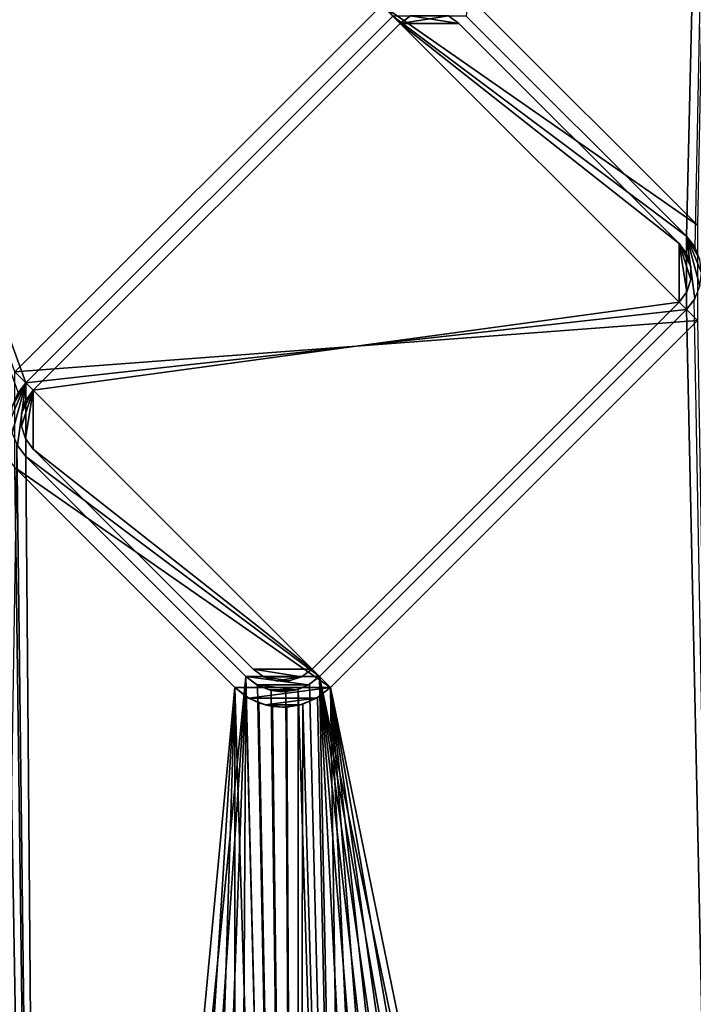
# Model space of a CAD drawing. Header units: metres. Extents: x -1 to 1402, y -1402 to 1.
# Tile 172 of 256: x 628 to 758, y -820 to -630. Entities that reach past the tile are written whole.
import ezdxf

# ---------------------------------------------------------------- set-up
doc = ezdxf.new("R2010")
doc.units = ezdxf.units.M

msp = doc.modelspace()

# ---------------------------------------------------------------- linework, layer by layer
at = {"layer": 'None0'}
for points in [[(756.582703, -671.729858, -500.477753), (768.553894, -161.658218, -500.477753), (714.156311, -629.303467, -500.477753)], [(758.704041, -669.608582, -503.477753), (716.277588, -627.182129, -503.477753), (768.553894, -161.658218, -503.477753)], [(768.553894, -161.658218, -500.477753), (756.582703, -671.729858, -500.477753), (758.274048, -673.982178, -500.477753)], [(627.82019, -701.906128, -500.477753), (629.303467, -700.01416, -500.477753), (481.027435, -290.012817, -500.477753)], [(481.027435, -290.012817, -500.477753), (629.303467, -700.01416, -500.477753), (700.01416, -629.303467, -500.477753)], [(627.182129, -697.892822, -503.477753), (481.027435, -290.012848, -503.477753), (697.892822, -627.182129, -503.477753)], [(697.892822, -627.182129, -503.477753), (697.892822, -627.182129, -513.477783), (627.182129, -697.892822, -503.477753)], [(697.892822, -627.182129, -513.477783), (627.182129, -697.892822, -513.477783), (627.182129, -697.892822, -503.477753)], [(627.182129, -697.892822, -513.477783), (697.892822, -627.182129, -513.477783), (758.704041, -687.993347, -513.477783)], [(758.704041, -687.993347, -513.477783), (697.892822, -627.182129, -513.477783), (758.704041, -669.608582, -513.477783)], [(697.892822, -627.182129, -513.477783), (716.277588, -627.182129, -513.477783), (758.704041, -669.608582, -513.477783)], [(758.704041, -669.608582, -513.477783), (716.277588, -627.182129, -513.477783), (758.704041, -669.608582, -503.477753)], [(716.277588, -627.182129, -513.477783), (716.277588, -627.182129, -503.477753), (758.704041, -669.608582, -503.477753)], [(629.303467, -700.01416, -500.477753), (629.303467, -700.01416, -510.477753), (700.01416, -629.303467, -500.477753)], [(629.303467, -700.01416, -510.477753), (700.01416, -629.303467, -510.477753), (700.01416, -629.303467, -500.477753)], [(700.01416, -629.303467, -510.477753), (629.303467, -700.01416, -510.477753), (756.582703, -685.872009, -510.477753)], [(756.582703, -671.729858, -510.477753), (700.01416, -629.303467, -510.477753), (756.582703, -685.872009, -510.477753)], [(756.582703, -671.729858, -510.477753), (714.156311, -629.303467, -510.477753), (700.01416, -629.303467, -510.477753)], [(756.582703, -671.729858, -500.477753), (714.156311, -629.303467, -500.477753), (756.582703, -671.729858, -510.477753)], [(714.156311, -629.303467, -500.477753), (714.156311, -629.303467, -510.477753), (756.582703, -671.729858, -510.477753)], [(756.582703, -671.729858, -510.477753), (758.171875, -673.800964, -510.477753), (756.582703, -671.729858, -500.477753)], [(758.171875, -673.800964, -510.477753), (758.274048, -673.982178, -500.477753), (756.582703, -671.729858, -500.477753)], [(756.582703, -685.872009, -510.477753), (758.171875, -683.800964, -510.477753), (756.582703, -671.729858, -510.477753)], [(758.171875, -683.800964, -510.477753), (759.170898, -681.38916, -510.477753), (756.582703, -671.729858, -510.477753)], [(756.582703, -671.729858, -510.477753), (759.170898, -681.38916, -510.477753), (759.511597, -678.800964, -510.477753)], [(759.511597, -678.800964, -510.477753), (759.170898, -676.212769, -510.477753), (756.582703, -671.729858, -510.477753)], [(759.170898, -676.212769, -510.477753), (758.171875, -673.800964, -510.477753), (756.582703, -671.729858, -510.477753)], [(758.171875, -683.800964, -510.477753), (756.582703, -685.872009, -510.477753), (758.065979, -683.980042, -500.477753)], [(756.582703, -685.872009, -510.477753), (756.582703, -685.872009, -500.477753), (758.065979, -683.980042, -500.477753)], [(758.065979, -683.980042, -500.477753), (756.582703, -685.872009, -500.477753), (766.406616, -1140.654053, -500.477753)], [(756.582703, -685.872009, -510.477753), (629.303467, -700.01416, -510.477753), (685.872009, -756.582703, -510.477753)], [(756.582703, -685.872009, -500.477753), (756.582703, -685.872009, -510.477753), (685.872009, -756.582703, -500.477753)], [(756.582703, -685.872009, -510.477753), (685.872009, -756.582703, -510.477753), (685.872009, -756.582703, -500.477753)], [(766.406616, -1140.654053, -500.477753), (756.582703, -685.872009, -500.477753), (685.872009, -756.582703, -500.477753)], [(687.993347, -758.703979, -513.477783), (627.182129, -697.892822, -513.477783), (758.704041, -687.993347, -513.477783)], [(687.993347, -758.703979, -503.477753), (687.993347, -758.703979, -513.477783), (758.704041, -687.993347, -503.477753)], [(687.993347, -758.703979, -513.477783), (758.704041, -687.993347, -513.477783), (758.704041, -687.993347, -503.477753)], [(766.41156, -1140.661499, -503.477753), (687.993347, -758.703979, -503.477753), (758.704041, -687.993347, -503.477753)], [(687.993347, -758.703979, -513.477783), (627.182129, -716.277588, -513.477783), (627.182129, -697.892822, -513.477783)], [(626.715271, -704.497009, -510.477753), (626.374512, -707.085205, -510.477753), (629.303467, -700.01416, -510.477753)], [(629.303467, -700.01416, -510.477753), (626.374512, -707.085205, -510.477753), (626.715271, -709.673401, -510.477753)], [(627.714294, -702.085205, -510.477753), (626.715271, -704.497009, -510.477753), (629.303467, -700.01416, -510.477753)], [(626.715271, -709.673401, -510.477753), (627.714294, -712.085205, -510.477753), (629.303467, -700.01416, -510.477753)], [(627.714294, -702.085205, -510.477753), (629.303467, -700.01416, -510.477753), (627.82019, -701.906128, -500.477753)], [(627.714294, -712.085205, -510.477753), (629.303467, -714.156311, -510.477753), (629.303467, -700.01416, -510.477753)], [(629.303467, -700.01416, -510.477753), (629.303467, -700.01416, -500.477753), (627.82019, -701.906128, -500.477753)], [(629.303467, -700.01416, -510.477753), (629.303467, -714.156311, -510.477753), (685.872009, -756.582703, -510.477753)], [(620.742615, -1148.324951, -500.477753), (632.895447, -1149.492188, -500.477753), (627.612122, -711.903931, -500.477753)], [(627.714294, -712.085205, -510.477753), (627.612122, -711.903931, -500.477753), (629.303467, -714.156311, -500.477753)], [(627.612122, -711.903931, -500.477753), (632.895447, -1149.492188, -500.477753), (629.303467, -714.156311, -500.477753)], [(629.303467, -714.156311, -510.477753), (627.714294, -712.085205, -510.477753), (629.303467, -714.156311, -500.477753)], [(620.736511, -1148.320435, -503.477753), (625.454041, -714.138062, -503.477753), (632.889099, -1149.484741, -503.477753)], [(625.454041, -714.138062, -503.477753), (627.182129, -716.277588, -503.477753), (632.889099, -1149.484741, -503.477753)], [(671.729858, -756.582703, -500.477753), (671.729858, -756.582703, -510.477753), (629.303467, -714.156311, -500.477753)], [(671.729858, -756.582703, -510.477753), (629.303467, -714.156311, -510.477753), (629.303467, -714.156311, -500.477753)], [(685.872009, -756.582703, -510.477753), (629.303467, -714.156311, -510.477753), (671.729858, -756.582703, -510.477753)], [(632.895447, -1149.492188, -500.477753), (671.729858, -756.582703, -500.477753), (629.303467, -714.156311, -500.477753)], [(627.182129, -716.277588, -503.477753), (627.182129, -716.277588, -513.477783), (669.608582, -758.703979, -503.477753)], [(627.182129, -716.277588, -513.477783), (669.608582, -758.703979, -513.477783), (669.608582, -758.703979, -503.477753)], [(669.608582, -758.703979, -513.477783), (627.182129, -716.277588, -513.477783), (687.993347, -758.703979, -513.477783)], [(632.889099, -1149.484741, -503.477753), (627.182129, -716.277588, -503.477753), (669.608582, -758.703979, -503.477753)], [(632.895447, -1149.492188, -500.477753), (645.075195, -1150.325806, -500.477753), (671.729858, -756.582703, -500.477753)], [(645.075195, -1150.325806, -500.477753), (657.272949, -1150.827148, -500.477753), (671.729858, -756.582703, -500.477753)], [(671.729858, -756.582703, -500.477753), (657.272949, -1150.827148, -500.477753), (669.479736, -1150.997559, -500.477753)], [(669.479736, -1150.997559, -500.477753), (681.686646, -1150.838501, -500.477753), (671.729858, -756.582703, -500.477753)], [(673.982178, -758.274048, -500.477753), (673.800964, -758.171875, -510.477753), (671.729858, -756.582703, -500.477753)], [(673.800964, -758.171875, -510.477753), (671.729858, -756.582703, -510.477753), (671.729858, -756.582703, -500.477753)], [(685.872009, -756.582703, -510.477753), (671.729858, -756.582703, -510.477753), (683.800964, -758.171875, -510.477753)], [(671.729858, -756.582703, -510.477753), (673.800964, -758.171875, -510.477753), (683.800964, -758.171875, -510.477753)], [(681.686646, -1150.838501, -500.477753), (673.982178, -758.274048, -500.477753), (671.729858, -756.582703, -500.477753)], [(685.872009, -756.582703, -510.477753), (683.800964, -758.171875, -510.477753), (683.980042, -758.065979, -500.477753)], [(685.872009, -756.582703, -500.477753), (685.872009, -756.582703, -510.477753), (683.980042, -758.065979, -500.477753)], [(685.872009, -756.582703, -500.477753), (683.980042, -758.065979, -500.477753), (693.884705, -1150.351685, -500.477753)], [(693.884705, -1150.351685, -500.477753), (706.064941, -1149.53833, -500.477753), (685.872009, -756.582703, -500.477753)], [(706.064941, -1149.53833, -500.477753), (718.218567, -1148.400024, -500.477753), (685.872009, -756.582703, -500.477753)], [(685.872009, -756.582703, -500.477753), (718.218567, -1148.400024, -500.477753), (730.337341, -1146.939453, -500.477753)], [(730.337341, -1146.939453, -500.477753), (742.413513, -1145.159546, -500.477753), (685.872009, -756.582703, -500.477753)], [(742.413513, -1145.159546, -500.477753), (754.439209, -1143.063354, -500.477753), (685.872009, -756.582703, -500.477753)], [(685.872009, -756.582703, -500.477753), (754.439209, -1143.063354, -500.477753), (766.406616, -1140.654053, -500.477753)], [(669.608582, -758.703979, -503.477753), (645.069519, -1150.318115, -503.477753), (632.889099, -1149.484741, -503.477753)], [(657.268555, -1150.821045, -503.477753), (645.069519, -1150.318115, -503.477753), (669.608582, -758.703979, -503.477753)], [(669.476746, -1150.993896, -503.477753), (657.268555, -1150.821045, -503.477753), (669.608582, -758.703979, -503.477753)], [(669.476746, -1150.993896, -503.477753), (669.608582, -758.703979, -503.477753), (681.684875, -1150.837036, -503.477753)], [(669.608582, -758.703979, -503.477753), (669.608582, -758.703979, -513.477783), (671.748108, -760.432129, -503.477753)], [(669.608582, -758.703979, -513.477783), (672.300964, -760.769958, -513.477783), (671.748108, -760.432129, -503.477753)], [(672.300964, -760.769958, -513.477783), (669.608582, -758.703979, -513.477783), (687.993347, -758.703979, -513.477783)], [(669.608582, -758.703979, -503.477753), (671.748108, -760.432129, -503.477753), (681.684875, -1150.837036, -503.477753)], [(687.993347, -758.703979, -513.477783), (685.300964, -760.769958, -513.477783), (672.300964, -760.769958, -513.477783)], [(676.212769, -759.170898, -510.477753), (673.800964, -758.171875, -510.477753), (673.982178, -758.274048, -500.477753)], [(683.800964, -758.171875, -510.477753), (673.800964, -758.171875, -510.477753), (681.38916, -759.170898, -510.477753)], [(673.800964, -758.171875, -510.477753), (676.212769, -759.170898, -510.477753), (681.38916, -759.170898, -510.477753)], [(676.616821, -759.270203, -500.477753), (676.212769, -759.170898, -510.477753), (673.982178, -758.274048, -500.477753)], [(676.616821, -759.270203, -500.477753), (673.982178, -758.274048, -500.477753), (681.686646, -1150.838501, -500.477753)], [(683.800964, -758.171875, -510.477753), (681.38916, -759.170898, -510.477753), (681.788757, -759.054871, -500.477753)], [(683.980042, -758.065979, -500.477753), (683.800964, -758.171875, -510.477753), (681.788757, -759.054871, -500.477753)], [(683.980042, -758.065979, -500.477753), (681.788757, -759.054871, -500.477753), (693.884705, -1150.351685, -500.477753)], [(685.300964, -760.769958, -513.477783), (687.993347, -758.703979, -513.477783), (685.533752, -760.632263, -503.477753)], [(685.533752, -760.632263, -503.477753), (687.993347, -758.703979, -513.477783), (687.993347, -758.703979, -503.477753)], [(693.883728, -1150.351318, -503.477753), (685.533752, -760.632263, -503.477753), (687.993347, -758.703979, -503.477753)], [(766.41156, -1140.661499, -503.477753), (754.444397, -1143.070679, -503.477753), (687.993347, -758.703979, -503.477753)], [(754.444397, -1143.070679, -503.477753), (742.417847, -1145.165405, -503.477753), (687.993347, -758.703979, -503.477753)], [(687.993347, -758.703979, -503.477753), (742.417847, -1145.165405, -503.477753), (730.340149, -1146.943359, -503.477753)], [(730.340149, -1146.943359, -503.477753), (718.219666, -1148.401978, -503.477753), (687.993347, -758.703979, -503.477753)], [(718.219666, -1148.401978, -503.477753), (706.064758, -1149.538818, -503.477753), (687.993347, -758.703979, -503.477753)], [(687.993347, -758.703979, -503.477753), (706.064758, -1149.538818, -503.477753), (693.883728, -1150.351318, -503.477753)], [(671.748108, -760.432129, -503.477753), (672.300964, -760.769958, -513.477783), (674.203247, -761.671448, -503.477753)], [(681.684875, -1150.837036, -503.477753), (671.748108, -760.432129, -503.477753), (674.203247, -761.671448, -503.477753)], [(672.300964, -760.769958, -513.477783), (675.436279, -762.068665, -513.477783), (674.203247, -761.671448, -503.477753)], [(685.300964, -760.769958, -513.477783), (675.436279, -762.068665, -513.477783), (672.300964, -760.769958, -513.477783)], [(685.300964, -760.769958, -513.477783), (682.165588, -762.068665, -513.477783), (675.436279, -762.068665, -513.477783)], [(678.800964, -759.511597, -510.477753), (676.212769, -759.170898, -510.477753), (676.616821, -759.270203, -500.477753)], [(681.38916, -759.170898, -510.477753), (676.212769, -759.170898, -510.477753), (678.800964, -759.511597, -510.477753)], [(679.424744, -759.492126, -500.477753), (678.800964, -759.511597, -510.477753), (676.616821, -759.270203, -500.477753)], [(681.686646, -1150.838501, -500.477753), (679.424744, -759.492126, -500.477753), (676.616821, -759.270203, -500.477753)], [(681.38916, -759.170898, -510.477753), (678.800964, -759.511597, -510.477753), (679.424744, -759.492126, -500.477753)], [(681.788757, -759.054871, -500.477753), (681.38916, -759.170898, -510.477753), (679.424744, -759.492126, -500.477753)], [(681.788757, -759.054871, -500.477753), (679.424744, -759.492126, -500.477753), (681.686646, -1150.838501, -500.477753)], [(693.884705, -1150.351685, -500.477753), (681.788757, -759.054871, -500.477753), (681.686646, -1150.838501, -500.477753)], [(682.165588, -762.068665, -513.477783), (685.300964, -760.769958, -513.477783), (682.685059, -761.917786, -503.477753)], [(682.685059, -761.917786, -503.477753), (685.300964, -760.769958, -513.477783), (685.533752, -760.632263, -503.477753)], [(682.685059, -761.917786, -503.477753), (685.533752, -760.632263, -503.477753), (693.883728, -1150.351318, -503.477753)], [(674.203247, -761.671448, -503.477753), (675.436279, -762.068665, -513.477783), (676.864197, -762.366516, -503.477753)], [(674.203247, -761.671448, -503.477753), (676.864197, -762.366516, -503.477753), (681.684875, -1150.837036, -503.477753)], [(675.436279, -762.068665, -513.477783), (678.800964, -762.511597, -513.477783), (676.864197, -762.366516, -503.477753)], [(682.165588, -762.068665, -513.477783), (678.800964, -762.511597, -513.477783), (675.436279, -762.068665, -513.477783)], [(676.864197, -762.366516, -503.477753), (678.800964, -762.511597, -513.477783), (679.611877, -762.486328, -503.477753)], [(676.864197, -762.366516, -503.477753), (679.611877, -762.486328, -503.477753), (681.684875, -1150.837036, -503.477753)], [(678.800964, -762.511597, -513.477783), (682.165588, -762.068665, -513.477783), (679.611877, -762.486328, -503.477753)], [(679.611877, -762.486328, -503.477753), (682.165588, -762.068665, -513.477783), (682.685059, -761.917786, -503.477753)], [(679.611877, -762.486328, -503.477753), (682.685059, -761.917786, -503.477753), (681.684875, -1150.837036, -503.477753)], [(681.684875, -1150.837036, -503.477753), (682.685059, -761.917786, -503.477753), (693.883728, -1150.351318, -503.477753)]]:
    msp.add_3dface(points, dxfattribs=at)
at = {"layer": 'None01'}
for points in [[(1083.216797, -802.634766, -541.977783), (712.545654, -439.14267, -541.977783), (496.317963, -215.735947, -541.977783)], [(1083.216797, -802.634766, -521.977783), (1083.216797, -802.634766, -541.977783), (496.317963, -215.735947, -521.977783)], [(1083.216797, -802.634766, -541.977783), (496.317963, -215.735947, -541.977783), (496.317963, -215.735947, -521.977783)], [(496.317963, -215.735947, -521.977783), (712.545654, -439.14267, -521.977783), (1083.216797, -802.634766, -521.977783)], [(482.175842, -229.878082, -541.977783), (704.354675, -444.878021, -541.977783), (1069.074707, -816.776855, -541.977783)], [(1069.074707, -816.776855, -521.977783), (482.175842, -229.878082, -521.977783), (1069.074707, -816.776855, -541.977783)], [(482.175842, -229.878082, -521.977783), (482.175842, -229.878082, -541.977783), (1069.074707, -816.776855, -541.977783)], [(1069.074707, -816.776855, -521.977783), (704.354675, -444.878021, -521.977783), (482.175842, -229.878082, -521.977783)], [(713.331299, -440.928223, -541.977783), (712.545654, -439.14267, -541.977783), (1083.216797, -802.634766, -541.977783)], [(712.545654, -439.14267, -521.977783), (713.331299, -440.928223, -521.977783), (1083.216797, -802.634766, -521.977783)], [(713.37384, -442.87854, -541.977783), (713.331299, -440.928223, -541.977783), (1054.087769, -780.736389, -541.977783)], [(1054.087769, -780.736389, -541.977783), (713.331299, -440.928223, -541.977783), (1083.216797, -802.634766, -541.977783)], [(1083.216797, -802.634766, -521.977783), (713.331299, -440.928223, -521.977783), (1054.087769, -780.736389, -521.977783)], [(713.331299, -440.928223, -521.977783), (713.37384, -442.87854, -521.977783), (1054.087769, -780.736389, -521.977783)], [(712.666809, -444.696655, -541.977783), (713.37384, -442.87854, -541.977783), (1054.087769, -780.736389, -541.977783)], [(1054.087769, -780.736389, -521.977783), (713.37384, -442.87854, -521.977783), (712.666809, -444.696655, -521.977783)], [(704.354675, -444.878021, -541.977783), (705.763855, -446.22699, -541.977783), (1069.074707, -816.776855, -541.977783)], [(705.763855, -446.22699, -521.977783), (704.354675, -444.878021, -521.977783), (1069.074707, -816.776855, -521.977783)], [(711.317871, -446.105804, -541.977783), (712.666809, -444.696655, -541.977783), (1054.087769, -780.736389, -541.977783)], [(712.666809, -444.696655, -521.977783), (711.317871, -446.105804, -521.977783), (1054.087769, -780.736389, -521.977783)], [(1069.074707, -816.776855, -541.977783), (705.763855, -446.22699, -541.977783), (1047.30603, -787.820679, -541.977783)], [(705.763855, -446.22699, -541.977783), (707.58197, -446.934021, -541.977783), (1047.30603, -787.820679, -541.977783)], [(707.58197, -446.934021, -521.977783), (705.763855, -446.22699, -521.977783), (1047.30603, -787.820679, -521.977783)], [(1047.30603, -787.820679, -521.977783), (705.763855, -446.22699, -521.977783), (1069.074707, -816.776855, -521.977783)], [(707.58197, -446.934021, -541.977783), (709.532288, -446.891479, -541.977783), (1054.087769, -780.736389, -541.977783)], [(1054.087769, -780.736389, -521.977783), (709.532288, -446.891479, -521.977783), (707.58197, -446.934021, -521.977783)], [(1047.30603, -787.820679, -541.977783), (707.58197, -446.934021, -541.977783), (1046.520386, -786.035156, -541.977783)], [(707.58197, -446.934021, -541.977783), (1046.477783, -784.084839, -541.977783), (1046.520386, -786.035156, -541.977783)], [(1052.269653, -780.029358, -541.977783), (707.58197, -446.934021, -541.977783), (1054.087769, -780.736389, -541.977783)], [(1052.269653, -780.029358, -541.977783), (1050.319336, -780.071899, -541.977783), (707.58197, -446.934021, -541.977783)], [(1050.319336, -780.071899, -541.977783), (1048.533813, -780.857544, -541.977783), (707.58197, -446.934021, -541.977783)], [(707.58197, -446.934021, -541.977783), (1048.533813, -780.857544, -541.977783), (1047.184814, -782.266724, -541.977783)], [(1047.184814, -782.266724, -541.977783), (1046.477783, -784.084839, -541.977783), (707.58197, -446.934021, -541.977783)], [(1046.520386, -786.035156, -521.977783), (707.58197, -446.934021, -521.977783), (1047.30603, -787.820679, -521.977783)], [(1046.520386, -786.035156, -521.977783), (1046.477783, -784.084839, -521.977783), (707.58197, -446.934021, -521.977783)], [(1046.477783, -784.084839, -521.977783), (1047.184814, -782.266724, -521.977783), (707.58197, -446.934021, -521.977783)], [(707.58197, -446.934021, -521.977783), (1047.184814, -782.266724, -521.977783), (1048.533813, -780.857544, -521.977783)], [(1048.533813, -780.857544, -521.977783), (1050.319336, -780.071899, -521.977783), (707.58197, -446.934021, -521.977783)], [(1050.319336, -780.071899, -521.977783), (1052.269653, -780.029358, -521.977783), (707.58197, -446.934021, -521.977783)], [(707.58197, -446.934021, -521.977783), (1052.269653, -780.029358, -521.977783), (1054.087769, -780.736389, -521.977783)], [(1054.087769, -780.736389, -541.977783), (709.532288, -446.891479, -541.977783), (711.317871, -446.105804, -541.977783)], [(711.317871, -446.105804, -521.977783), (709.532288, -446.891479, -521.977783), (1054.087769, -780.736389, -521.977783)], [(816.776855, -1069.074585, -541.977783), (444.878021, -704.354675, -541.977783), (229.878082, -482.175842, -541.977783)], [(816.776855, -1069.074585, -541.977783), (229.878082, -482.175842, -541.977783), (816.776855, -1069.074585, -521.977783)], [(229.878082, -482.175842, -541.977783), (229.878082, -482.175842, -521.977783), (816.776855, -1069.074585, -521.977783)], [(229.878082, -482.175842, -521.977783), (444.878021, -704.354675, -521.977783), (816.776855, -1069.074585, -521.977783)], [(439.14267, -712.545654, -541.977783), (802.634766, -1083.216797, -541.977783), (215.735947, -496.317963, -541.977783)], [(215.735947, -496.317963, -521.977783), (215.735947, -496.317963, -541.977783), (802.634766, -1083.216797, -521.977783)], [(215.735947, -496.317963, -541.977783), (802.634766, -1083.216797, -541.977783), (802.634766, -1083.216797, -521.977783)], [(215.735947, -496.317963, -521.977783), (802.634766, -1083.216797, -521.977783), (439.14267, -712.545654, -521.977783)], [(446.22702, -705.763855, -541.977783), (444.878021, -704.354675, -541.977783), (816.776855, -1069.074585, -541.977783)], [(444.878021, -704.354675, -521.977783), (446.22702, -705.763855, -521.977783), (816.776855, -1069.074585, -521.977783)], [(446.934052, -707.58197, -541.977783), (446.22702, -705.763855, -541.977783), (787.82074, -1047.30603, -541.977783)], [(787.82074, -1047.30603, -541.977783), (446.22702, -705.763855, -541.977783), (816.776855, -1069.074585, -541.977783)], [(816.776855, -1069.074585, -521.977783), (446.22702, -705.763855, -521.977783), (787.82074, -1047.30603, -521.977783)], [(446.22702, -705.763855, -521.977783), (446.934052, -707.58197, -521.977783), (787.82074, -1047.30603, -521.977783)], [(446.891479, -709.532288, -541.977783), (446.934052, -707.58197, -541.977783), (787.82074, -1047.30603, -541.977783)], [(787.82074, -1047.30603, -521.977783), (446.934052, -707.58197, -521.977783), (446.891479, -709.532288, -521.977783)], [(446.105835, -711.31781, -541.977783), (446.891479, -709.532288, -541.977783), (787.82074, -1047.30603, -541.977783)], [(446.891479, -709.532288, -521.977783), (446.105835, -711.31781, -521.977783), (787.82074, -1047.30603, -521.977783)], [(444.696655, -712.666809, -541.977783), (446.105835, -711.31781, -541.977783), (787.82074, -1047.30603, -541.977783)], [(446.105835, -711.31781, -521.977783), (444.696655, -712.666809, -521.977783), (787.82074, -1047.30603, -521.977783)], [(439.14267, -712.545654, -541.977783), (440.928223, -713.331299, -541.977783), (802.634766, -1083.216797, -541.977783)], [(439.14267, -712.545654, -521.977783), (802.634766, -1083.216797, -521.977783), (440.928223, -713.331299, -521.977783)], [(440.928223, -713.331299, -541.977783), (780.736389, -1054.087769, -541.977783), (802.634766, -1083.216797, -541.977783)], [(440.928223, -713.331299, -541.977783), (442.87854, -713.37384, -541.977783), (780.736389, -1054.087769, -541.977783)], [(802.634766, -1083.216797, -521.977783), (780.736389, -1054.087769, -521.977783), (440.928223, -713.331299, -521.977783)], [(440.928223, -713.331299, -521.977783), (780.736389, -1054.087769, -521.977783), (442.87854, -713.37384, -521.977783)], [(444.696655, -712.666809, -541.977783), (787.82074, -1047.30603, -541.977783), (442.87854, -713.37384, -541.977783)], [(787.82074, -1047.30603, -521.977783), (444.696655, -712.666809, -521.977783), (442.87854, -713.37384, -521.977783)], [(442.87854, -713.37384, -541.977783), (780.029358, -1052.269653, -541.977783), (780.736389, -1054.087769, -541.977783)], [(787.82074, -1047.30603, -541.977783), (786.035156, -1046.520386, -541.977783), (442.87854, -713.37384, -541.977783)], [(442.87854, -713.37384, -541.977783), (786.035156, -1046.520386, -541.977783), (784.084839, -1046.477783, -541.977783)], [(784.084839, -1046.477783, -541.977783), (782.266724, -1047.184814, -541.977783), (442.87854, -713.37384, -541.977783)], [(782.266724, -1047.184814, -541.977783), (780.857544, -1048.533813, -541.977783), (442.87854, -713.37384, -541.977783)], [(442.87854, -713.37384, -541.977783), (780.857544, -1048.533813, -541.977783), (780.071899, -1050.319336, -541.977783)], [(780.071899, -1050.319336, -541.977783), (780.029358, -1052.269653, -541.977783), (442.87854, -713.37384, -541.977783)], [(780.736389, -1054.087769, -521.977783), (780.029358, -1052.269653, -521.977783), (442.87854, -713.37384, -521.977783)], [(442.87854, -713.37384, -521.977783), (780.029358, -1052.269653, -521.977783), (780.071899, -1050.319336, -521.977783)], [(780.071899, -1050.319336, -521.977783), (780.857544, -1048.533813, -521.977783), (442.87854, -713.37384, -521.977783)], [(780.857544, -1048.533813, -521.977783), (782.266724, -1047.184814, -521.977783), (442.87854, -713.37384, -521.977783)], [(442.87854, -713.37384, -521.977783), (782.266724, -1047.184814, -521.977783), (784.084839, -1046.477783, -521.977783)], [(784.084839, -1046.477783, -521.977783), (786.035156, -1046.520386, -521.977783), (442.87854, -713.37384, -521.977783)], [(786.035156, -1046.520386, -521.977783), (787.82074, -1047.30603, -521.977783), (442.87854, -713.37384, -521.977783)]]:
    msp.add_3dface(points, dxfattribs=at)
at = {"layer": 'None01234'}
for points in [[(701.428345, -630.717651, -500.477753), (712.742065, -630.717651, -500.477753), (703.453308, -629.24646, -500.477753)], [(703.453308, -629.24646, -503.477753), (701.428345, -630.717651, -503.477753), (703.453308, -629.24646, -500.477753)], [(703.453308, -629.24646, -500.477753), (701.428345, -630.717651, -503.477753), (701.428345, -630.717651, -500.477753)], [(703.453308, -629.24646, -503.477753), (710.717163, -629.24646, -503.477753), (701.428345, -630.717651, -503.477753)], [(710.717163, -629.24646, -503.477753), (712.742065, -630.717651, -503.477753), (701.428345, -630.717651, -503.477753)], [(712.742065, -630.717651, -500.477753), (710.717163, -629.24646, -500.477753), (703.453308, -629.24646, -500.477753)], [(712.742065, -630.717651, -503.477753), (710.717163, -629.24646, -503.477753), (712.742065, -630.717651, -500.477753)], [(710.717163, -629.24646, -503.477753), (710.717163, -629.24646, -500.477753), (712.742065, -630.717651, -500.477753)], [(630.717712, -701.428345, -500.477753), (755.168457, -684.457764, -500.477753), (701.428345, -630.717651, -500.477753)], [(701.428345, -630.717651, -500.477753), (701.428345, -630.717651, -503.477753), (630.717712, -701.428345, -500.477753)], [(701.428345, -630.717651, -503.477753), (630.717712, -701.428345, -503.477753), (630.717712, -701.428345, -500.477753)], [(701.428345, -630.717651, -503.477753), (755.168457, -684.457764, -503.477753), (630.717712, -701.428345, -503.477753)], [(755.168457, -684.457764, -500.477753), (755.168457, -673.144104, -500.477753), (701.428345, -630.717651, -500.477753)], [(701.428345, -630.717651, -500.477753), (755.168457, -673.144104, -500.477753), (712.742065, -630.717651, -500.477753)], [(701.428345, -630.717651, -503.477753), (712.742065, -630.717651, -503.477753), (755.168457, -673.144104, -503.477753)], [(755.168457, -684.457764, -503.477753), (701.428345, -630.717651, -503.477753), (755.168457, -673.144104, -503.477753)], [(755.168457, -673.144104, -503.477753), (712.742065, -630.717651, -503.477753), (755.168457, -673.144104, -500.477753)], [(712.742065, -630.717651, -503.477753), (712.742065, -630.717651, -500.477753), (755.168457, -673.144104, -500.477753)], [(755.168457, -684.457764, -500.477753), (756.639648, -682.432861, -500.477753), (755.168457, -673.144104, -500.477753)], [(756.639648, -682.432861, -500.477753), (757.413147, -680.052429, -500.477753), (755.168457, -673.144104, -500.477753)], [(755.168457, -673.144104, -500.477753), (757.413147, -680.052429, -500.477753), (757.413147, -677.549438, -500.477753)], [(757.413147, -677.549438, -500.477753), (756.639648, -675.169006, -500.477753), (755.168457, -673.144104, -500.477753)], [(756.639648, -675.169006, -503.477753), (755.168457, -673.144104, -503.477753), (756.639648, -675.169006, -500.477753)], [(756.639648, -675.169006, -500.477753), (755.168457, -673.144104, -503.477753), (755.168457, -673.144104, -500.477753)], [(756.639648, -675.169006, -503.477753), (757.413147, -677.549438, -503.477753), (755.168457, -673.144104, -503.477753)], [(757.413147, -677.549438, -503.477753), (757.413147, -680.052429, -503.477753), (755.168457, -673.144104, -503.477753)], [(755.168457, -673.144104, -503.477753), (757.413147, -680.052429, -503.477753), (756.639648, -682.432861, -503.477753)], [(756.639648, -682.432861, -503.477753), (755.168457, -684.457764, -503.477753), (755.168457, -673.144104, -503.477753)], [(757.413147, -677.549438, -500.477753), (757.413147, -677.549438, -503.477753), (756.639648, -675.169006, -503.477753)], [(757.413147, -677.549438, -500.477753), (756.639648, -675.169006, -503.477753), (756.639648, -675.169006, -500.477753)], [(757.413147, -680.052429, -500.477753), (757.413147, -680.052429, -503.477753), (757.413147, -677.549438, -500.477753)], [(757.413147, -680.052429, -503.477753), (757.413147, -677.549438, -503.477753), (757.413147, -677.549438, -500.477753)], [(756.639648, -682.432861, -503.477753), (757.413147, -680.052429, -503.477753), (756.639648, -682.432861, -500.477753)], [(757.413147, -680.052429, -503.477753), (757.413147, -680.052429, -500.477753), (756.639648, -682.432861, -500.477753)], [(755.168457, -684.457764, -503.477753), (756.639648, -682.432861, -503.477753), (755.168457, -684.457764, -500.477753)], [(756.639648, -682.432861, -503.477753), (756.639648, -682.432861, -500.477753), (755.168457, -684.457764, -500.477753)], [(684.457764, -755.168457, -500.477753), (755.168457, -684.457764, -500.477753), (630.717712, -701.428345, -500.477753)], [(755.168457, -684.457764, -503.477753), (684.457764, -755.168457, -503.477753), (630.717712, -701.428345, -503.477753)], [(684.457764, -755.168457, -500.477753), (684.457764, -755.168457, -503.477753), (755.168457, -684.457764, -500.477753)], [(684.457764, -755.168457, -503.477753), (755.168457, -684.457764, -503.477753), (755.168457, -684.457764, -500.477753)], [(629.24646, -703.453308, -500.477753), (628.473022, -705.83374, -500.477753), (630.717712, -701.428345, -500.477753)], [(628.473022, -705.83374, -500.477753), (628.473022, -708.33667, -500.477753), (630.717712, -701.428345, -500.477753)], [(630.717712, -701.428345, -500.477753), (628.473022, -708.33667, -500.477753), (629.24646, -710.717163, -500.477753)], [(629.24646, -710.717163, -503.477753), (628.473022, -708.33667, -503.477753), (630.717712, -701.428345, -503.477753)], [(630.717712, -701.428345, -503.477753), (628.473022, -708.33667, -503.477753), (628.473022, -705.83374, -503.477753)], [(628.473022, -705.83374, -503.477753), (629.24646, -703.453308, -503.477753), (630.717712, -701.428345, -503.477753)], [(629.24646, -710.717163, -500.477753), (630.717712, -712.742065, -500.477753), (630.717712, -701.428345, -500.477753)], [(630.717712, -701.428345, -503.477753), (629.24646, -703.453308, -503.477753), (630.717712, -701.428345, -500.477753)], [(629.24646, -703.453308, -503.477753), (629.24646, -703.453308, -500.477753), (630.717712, -701.428345, -500.477753)], [(630.717712, -712.742065, -503.477753), (629.24646, -710.717163, -503.477753), (630.717712, -701.428345, -503.477753)], [(630.717712, -712.742065, -500.477753), (684.457764, -755.168457, -500.477753), (630.717712, -701.428345, -500.477753)], [(630.717712, -701.428345, -503.477753), (684.457764, -755.168457, -503.477753), (630.717712, -712.742065, -503.477753)], [(629.24646, -703.453308, -503.477753), (628.473022, -705.83374, -503.477753), (629.24646, -703.453308, -500.477753)], [(628.473022, -705.83374, -503.477753), (628.473022, -705.83374, -500.477753), (629.24646, -703.453308, -500.477753)], [(628.473022, -705.83374, -500.477753), (628.473022, -705.83374, -503.477753), (628.473022, -708.33667, -500.477753)], [(628.473022, -705.83374, -503.477753), (628.473022, -708.33667, -503.477753), (628.473022, -708.33667, -500.477753)], [(628.473022, -708.33667, -500.477753), (628.473022, -708.33667, -503.477753), (629.24646, -710.717163, -503.477753)], [(628.473022, -708.33667, -500.477753), (629.24646, -710.717163, -503.477753), (629.24646, -710.717163, -500.477753)], [(629.24646, -710.717163, -503.477753), (630.717712, -712.742065, -503.477753), (629.24646, -710.717163, -500.477753)], [(629.24646, -710.717163, -500.477753), (630.717712, -712.742065, -503.477753), (630.717712, -712.742065, -500.477753)], [(630.717712, -712.742065, -500.477753), (673.144104, -755.168457, -500.477753), (684.457764, -755.168457, -500.477753)], [(630.717712, -712.742065, -500.477753), (630.717712, -712.742065, -503.477753), (673.144104, -755.168457, -500.477753)], [(630.717712, -712.742065, -503.477753), (673.144104, -755.168457, -503.477753), (673.144104, -755.168457, -500.477753)], [(684.457764, -755.168457, -503.477753), (673.144104, -755.168457, -503.477753), (630.717712, -712.742065, -503.477753)], [(673.144104, -755.168457, -500.477753), (682.432861, -756.639648, -500.477753), (684.457764, -755.168457, -500.477753)], [(673.144104, -755.168457, -500.477753), (675.169006, -756.639648, -500.477753), (682.432861, -756.639648, -500.477753)], [(673.144104, -755.168457, -503.477753), (675.169006, -756.639648, -503.477753), (673.144104, -755.168457, -500.477753)], [(675.169006, -756.639648, -503.477753), (675.169006, -756.639648, -500.477753), (673.144104, -755.168457, -500.477753)], [(684.457764, -755.168457, -503.477753), (682.432861, -756.639648, -503.477753), (673.144104, -755.168457, -503.477753)], [(682.432861, -756.639648, -503.477753), (675.169006, -756.639648, -503.477753), (673.144104, -755.168457, -503.477753)], [(675.169006, -756.639648, -500.477753), (680.052429, -757.413147, -500.477753), (682.432861, -756.639648, -500.477753)], [(675.169006, -756.639648, -500.477753), (677.549438, -757.413147, -500.477753), (680.052429, -757.413147, -500.477753)], [(675.169006, -756.639648, -503.477753), (677.549438, -757.413147, -503.477753), (675.169006, -756.639648, -500.477753)], [(677.549438, -757.413147, -503.477753), (677.549438, -757.413147, -500.477753), (675.169006, -756.639648, -500.477753)], [(677.549438, -757.413147, -503.477753), (675.169006, -756.639648, -503.477753), (682.432861, -756.639648, -503.477753)], [(680.052429, -757.413147, -503.477753), (677.549438, -757.413147, -503.477753), (682.432861, -756.639648, -503.477753)], [(680.052429, -757.413147, -500.477753), (680.052429, -757.413147, -503.477753), (682.432861, -756.639648, -503.477753)], [(680.052429, -757.413147, -500.477753), (682.432861, -756.639648, -503.477753), (682.432861, -756.639648, -500.477753)], [(682.432861, -756.639648, -503.477753), (684.457764, -755.168457, -503.477753), (682.432861, -756.639648, -500.477753)], [(682.432861, -756.639648, -500.477753), (684.457764, -755.168457, -503.477753), (684.457764, -755.168457, -500.477753)], [(677.549438, -757.413147, -500.477753), (677.549438, -757.413147, -503.477753), (680.052429, -757.413147, -500.477753)], [(677.549438, -757.413147, -503.477753), (680.052429, -757.413147, -503.477753), (680.052429, -757.413147, -500.477753)]]:
    msp.add_3dface(points, dxfattribs=at)

doc.saveas('drawing.dxf')
